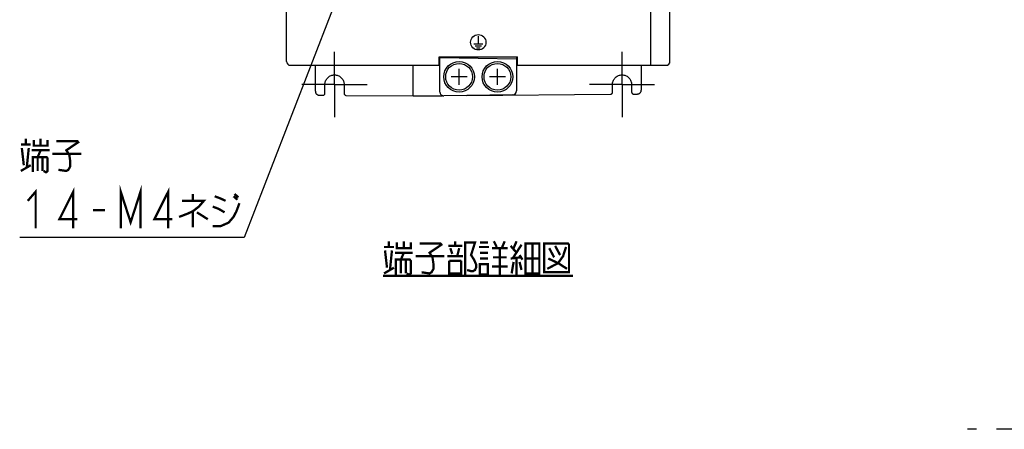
# Model space of a CAD drawing. Extents: x 90 to 1223, y 50 to 821.
# Tile 2 of 34: x 90 to 347, y 450 to 557. Entities that reach past the tile are written whole.
import ezdxf

# ---------------------------------------------------------------- set-up
doc = ezdxf.new("R2010")
doc.units = 0
doc.header["$LTSCALE"] = 69.3
doc.linetypes.add('CENTER', pattern=[0.6, 0.375, -0.075, 0.075, -0.075])
for name, color, linetype in [('ALL_AXIS', 7, 'CONTINUOUS'), ('ALL_CURVE', 7, 'CONTINUOUS'), ('ALL_FEATURES', 7, 'CONTINUOUS'), ('ALL_NOTE', 7, 'CONTINUOUS')]:
    doc.layers.add(name, color=color, linetype=linetype)

msp = doc.modelspace()

# ---------------------------------------------------------------- linework, layer by layer
at = {"layer": 'ALL_AXIS', "color": 7, "linetype": 'CENTER'}
for p, q in [((172.25, 540.25), (172.25, 548.75)), ((247.25, 540.25), (247.25, 548.75)), ((172.25, 540.25), (163.75, 540.25)), ((172.25, 540.25), (180.75, 540.25)), ((172.25, 540.25), (172.25, 531.75)), ((247.25, 540.25), (238.75, 540.25)), ((247.25, 540.25), (255.75, 540.25)), ((247.25, 540.25), (247.25, 531.75)), ((370.887, 450.25), (337.375, 450.25))]:
    msp.add_line(p, q, dxfattribs=at)
at = {"layer": 'ALL_AXIS', "color": 7, "linetype": 'CONTINUOUS'}
for centre, radius in [((204.75, 542.25), 4), ((204.75, 542.25), 3.5), ((214.75, 542.25), 4), ((214.75, 542.25), 3.5)]:
    msp.add_circle(centre, radius, dxfattribs=at)
at = {"layer": 'ALL_CURVE', "color": 4, "linetype": 'CONTINUOUS'}
for p, q in [((209.75, 552.85), (209.75, 550.85)), ((208.55, 550.85), (210.95, 550.85)), ((208.9, 550.35), (210.6, 550.35)), ((209.25, 549.85), (210.25, 549.85))]:
    msp.add_line(p, q, dxfattribs=at)
at = {"layer": 'ALL_CURVE', "color": 40, "linetype": 'CONTINUOUS'}
for p, q in [((206.85, 542.25), (202.65, 542.25)), ((204.75, 540.15), (204.75, 544.35)), ((216.85, 542.25), (212.65, 542.25)), ((214.75, 540.15), (214.75, 544.35))]:
    msp.add_line(p, q, dxfattribs=at)
at = {"layer": 'ALL_CURVE', "color": 4, "linetype": 'CONTINUOUS'}
msp.add_circle((209.75, 551.25), 2, dxfattribs=at)
at = {"layer": 'ALL_FEATURES', "color": 7, "linetype": 'CONTINUOUS'}
for p, q in [((159.75, 546.25), (159.75, 724.25)), ((259.75, 546.25), (259.75, 704.748)), ((254.75, 545.25), (254.75, 568.168)), ((199.55, 547.45), (219.95, 547.45)), ((199.55, 545.25), (199.55, 547.45)), ((199.75, 538.268), (199.75, 547.45)), ((199.75, 547.25), (219.75, 546.901)), ((219.75, 547.45), (219.75, 538.582)), ((219.75, 547.35), (219.952, 547.354)), ((219.95, 545.25), (219.95, 547.45)), ((160.75, 545.25), (199.75, 545.25)), ((167.25, 538.464), (167.25, 545.25)), ((192.75, 537.25), (192.75, 545.25)), ((199.75, 546.75), (199.55, 546.754)), ((199.75, 546.25), (199.55, 546.253)), ((219.95, 546.954), (219.75, 546.75)), ((219.75, 546.75), (219.95, 546.75)), ((219.75, 546.25), (219.95, 546.25)), ((219.75, 545.25), (258.75, 545.25)), ((252.25, 545.25), (252.25, 538.761)), ((169.75, 537.955), (169.75, 540.25)), ((174.75, 540.25), (174.75, 537.903)), ((244.75, 538.2), (244.75, 540.25)), ((249.75, 540.25), (249.75, 538.252)), ((168.243, 537.464), (169.244, 537.455)), ((175.246, 537.403), (192.75, 537.25)), ((192.75, 537.25), (200.441, 537.317)), ((218.767, 537.582), (200.767, 537.268)), ((206.749, 537.372), (244.254, 537.699)), ((250.256, 537.752), (251.257, 537.761))]:
    msp.add_line(p, q, dxfattribs=at)
for points in [[(169.75, 540.25), (169.761, 540.481), (169.793, 540.709), (169.845, 540.934), (169.919, 541.153), (170.012, 541.364), (170.125, 541.566), (170.255, 541.757), (170.403, 541.934), (170.566, 542.098), (170.744, 542.245), (170.934, 542.376), (171.136, 542.488), (171.347, 542.581), (171.566, 542.655), (171.791, 542.707), (172.019, 542.739), (172.25, 542.75), (172.481, 542.739), (172.71, 542.707), (172.934, 542.655), (173.153, 542.581), (173.364, 542.488), (173.566, 542.375), (173.757, 542.245), (173.934, 542.097), (174.098, 541.934), (174.245, 541.756), (174.376, 541.566), (174.488, 541.364), (174.581, 541.153), (174.655, 540.934), (174.707, 540.709), (174.739, 540.481), (174.75, 540.25)], [(244.75, 540.25), (244.761, 540.481), (244.793, 540.709), (244.845, 540.934), (244.919, 541.153), (245.012, 541.364), (245.124, 541.566), (245.255, 541.756), (245.402, 541.934), (245.566, 542.097), (245.743, 542.245), (245.934, 542.375), (246.136, 542.488), (246.347, 542.581), (246.566, 542.655), (246.79, 542.707), (247.019, 542.739), (247.25, 542.75), (247.481, 542.739), (247.709, 542.707), (247.934, 542.655), (248.153, 542.581), (248.364, 542.488), (248.566, 542.376), (248.756, 542.245), (248.934, 542.098), (249.097, 541.934), (249.245, 541.757), (249.375, 541.566), (249.488, 541.364), (249.581, 541.153), (249.655, 540.934), (249.707, 540.709), (249.739, 540.481), (249.75, 540.25)], [(167.25, 538.464), (167.256, 538.353), (167.275, 538.243), (167.306, 538.136), (167.348, 538.033), (167.402, 537.935), (167.466, 537.844), (167.54, 537.76), (167.623, 537.685), (167.714, 537.62), (167.811, 537.566), (167.914, 537.522), (168.021, 537.491), (168.131, 537.471), (168.243, 537.464)], [(169.244, 537.455), (169.31, 537.459), (169.375, 537.471), (169.438, 537.492), (169.497, 537.521), (169.552, 537.557), (169.602, 537.6), (169.645, 537.65), (169.682, 537.704), (169.712, 537.763), (169.733, 537.825), (169.746, 537.89), (169.75, 537.955)], [(174.75, 537.903), (174.754, 537.838), (174.767, 537.774), (174.788, 537.713), (174.816, 537.654), (174.852, 537.6), (174.895, 537.551), (174.944, 537.508), (174.998, 537.471), (175.056, 537.442), (175.118, 537.421), (175.181, 537.408), (175.246, 537.403)], [(244.254, 537.699), (244.319, 537.704), (244.382, 537.717), (244.444, 537.739), (244.502, 537.768), (244.556, 537.804), (244.605, 537.848), (244.648, 537.897), (244.684, 537.951), (244.712, 538.009), (244.733, 538.071), (244.746, 538.135), (244.75, 538.2)], [(249.75, 538.252), (249.754, 538.186), (249.767, 538.122), (249.788, 538.06), (249.818, 538.001), (249.855, 537.946), (249.898, 537.897), (249.948, 537.854), (250.003, 537.818), (250.062, 537.789), (250.125, 537.768), (250.19, 537.756), (250.256, 537.752)], [(251.257, 537.761), (251.369, 537.768), (251.479, 537.787), (251.586, 537.819), (251.689, 537.862), (251.786, 537.917), (251.877, 537.982), (251.96, 538.057), (252.034, 538.14), (252.098, 538.232), (252.152, 538.329), (252.194, 538.433), (252.225, 538.54), (252.244, 538.65), (252.25, 538.761)]]:
    msp.add_lwpolyline(points, dxfattribs=at)
for centre, start, end in [((160.75, 546.25), 180, 270), ((258.75, 546.25), 270, 360), ((200.75, 538.268), 180, 271), ((218.75, 538.582), 271, 360)]:
    msp.add_arc(centre, 1, start, end, dxfattribs=at)
at = {"layer": 'ALL_NOTE', "color": 2, "linetype": 'CONTINUOUS'}
for p, q in [((174.158, 566.047), (148.71, 500.279)), ((147.96, 500.279), (90.168, 500.279)), ((148.71, 500.279), (147.96, 500.279))]:
    msp.add_line(p, q, dxfattribs=at)
at = {"layer": 'ALL_NOTE', "color": 2, "linetype": 'CONTINUOUS', "const_width": 0.6}
for points in [[(90.426, 524.579), (93.006, 524.579)], [(90.684, 523.679), (91.2, 519.179)], [(91.716, 524.579), (91.716, 526.079)], [(91.974, 518.579), (92.49, 523.679)], [(93.78, 525.779), (93.78, 524.279), (97.392, 524.279), (97.392, 525.779)], [(95.586, 526.079), (95.586, 524.279)], [(99.714, 525.479), (105.132, 525.479), (105.39, 525.179), (102.294, 523.079), (103.068, 521.879), (103.326, 520.079), (103.326, 518.879), (102.81, 517.979), (102.294, 517.679), (100.23, 517.979)], [(93.264, 523.079), (97.908, 523.079)], [(93.522, 517.379), (93.522, 521.279), (97.134, 521.279), (97.392, 520.979), (97.392, 517.679), (97.134, 517.379), (96.876, 517.379), (96.36, 517.679)], [(94.812, 521.279), (95.586, 523.079)], [(94.812, 521.279), (94.812, 517.679)], [(96.102, 521.279), (96.102, 517.679)], [(98.682, 522.179), (106.164, 522.179)], [(90.426, 517.679), (93.006, 519.179)], [(116.484, 502.679), (116.484, 512.279), (119.064, 504.279), (121.644, 512.279), (121.644, 502.679)], [(92.232, 509.879), (94.296, 512.279), (94.296, 502.679)], [(104.1, 502.679), (104.1, 512.279), (100.488, 505.079), (105.132, 505.079)], [(128.868, 502.679), (128.868, 512.279), (125.256, 505.079), (129.9, 505.079)], [(135.318, 511.679), (135.318, 509.879)], [(140.994, 511.079), (142.542, 510.479), (143.832, 509.879)], [(145.896, 511.079), (146.928, 510.179)], [(146.154, 511.679), (147.186, 510.779)], [(132.48, 509.879), (138.156, 509.879), (136.866, 508.379), (135.318, 507.179), (134.028, 506.579), (131.706, 505.679)], [(140.478, 503.279), (142.542, 503.279), (144.606, 504.179), (145.896, 505.679), (146.67, 507.179), (147.444, 509.279)], [(140.478, 508.379), (142.026, 507.779), (143.574, 506.879)], [(109.26, 507.479), (112.356, 507.479)], [(135.318, 507.179), (135.318, 502.979)], [(136.35, 506.879), (139.188, 505.079)], [(186.454, 497.832), (186.454, 499.332)], [(188.518, 499.032), (188.518, 497.532), (192.13, 497.532), (192.13, 499.032)], [(190.324, 499.332), (190.324, 497.532)], [(194.452, 498.732), (199.87, 498.732), (200.128, 498.432), (197.032, 496.332), (197.806, 495.132), (198.064, 493.332), (198.064, 492.132), (197.548, 491.232), (197.032, 490.932), (194.968, 491.232)], [(201.934, 498.132), (205.546, 498.132)], [(203.74, 498.132), (203.74, 499.332)], [(206.32, 490.632), (206.32, 499.032), (208.9, 499.032), (207.868, 495.732), (208.642, 494.532), (209.158, 493.332), (209.158, 492.432), (208.9, 491.832), (208.384, 491.532), (207.868, 491.532), (206.836, 491.832)], [(210.19, 499.032), (212.254, 499.032)], [(213.802, 499.332), (214.576, 497.832)], [(215.866, 497.532), (216.64, 499.332)], [(218.188, 498.132), (219.736, 496.332)], [(221.026, 498.432), (218.704, 494.832)], [(219.736, 499.332), (218.962, 497.532)], [(222.058, 498.732), (222.058, 490.932), (225.67, 490.932), (225.67, 498.732), (222.058, 498.732)], [(223.864, 498.732), (223.864, 490.932)], [(226.96, 498.732), (226.96, 491.232), (233.41, 491.232), (233.41, 498.432), (233.152, 498.732), (226.96, 498.732)], [(229.798, 498.132), (231.088, 495.732)], [(185.164, 497.832), (187.744, 497.832)], [(185.422, 496.932), (185.938, 492.432)], [(186.712, 491.832), (187.228, 496.932)], [(188.002, 496.332), (192.646, 496.332)], [(189.55, 494.532), (190.324, 496.332)], [(193.42, 495.432), (200.902, 495.432)], [(201.676, 495.432), (205.804, 495.432)], [(202.45, 497.532), (202.966, 496.032)], [(204.772, 497.532), (204.256, 495.432)], [(209.932, 497.832), (212.512, 497.832)], [(210.19, 496.332), (212.254, 496.332)], [(213.286, 497.532), (217.414, 497.532)], [(215.35, 497.532), (215.35, 490.632)], [(220.51, 495.732), (221.284, 494.532)], [(232.636, 497.832), (231.862, 495.432), (230.572, 493.632), (227.734, 492.132)], [(228.25, 497.532), (229.54, 495.132)], [(188.26, 490.632), (188.26, 494.532), (191.872, 494.532), (192.13, 494.232), (192.13, 490.932), (191.872, 490.632), (191.614, 490.632), (191.098, 490.932)], [(189.55, 494.532), (189.55, 490.932)], [(190.84, 494.532), (190.84, 490.932)], [(202.192, 494.232), (202.192, 490.932), (205.288, 490.932), (205.288, 494.232)], [(205.288, 494.232), (202.192, 494.232)], [(210.19, 494.832), (212.254, 494.832)], [(210.19, 493.332), (210.19, 490.632), (212.254, 490.632), (212.254, 493.332), (210.19, 493.332)], [(213.544, 495.132), (217.156, 495.132)], [(218.188, 494.832), (220.768, 495.132)], [(218.446, 490.932), (218.962, 493.932)], [(219.736, 494.832), (219.736, 490.632)], [(220.51, 493.932), (221.026, 491.832)], [(222.058, 494.832), (225.67, 494.832)], [(227.992, 494.832), (230.572, 493.632), (232.894, 492.132)], [(184.906, 490.332), (234.442, 490.332)], [(185.164, 490.932), (187.744, 492.432)], [(213.286, 492.732), (217.414, 492.732)]]:
    msp.add_lwpolyline(points, dxfattribs=at)

doc.saveas('drawing.dxf')
